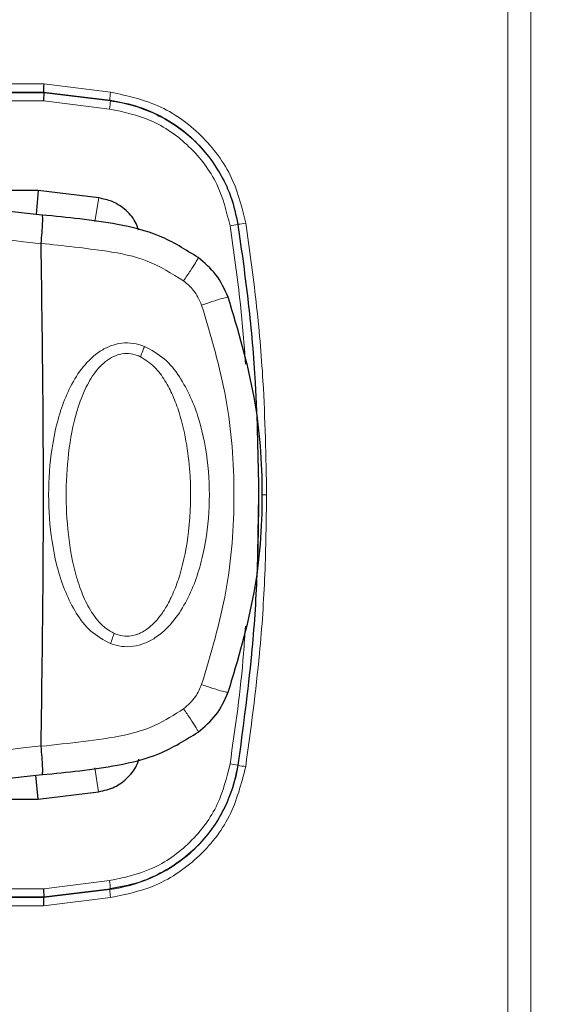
# Model space of a CAD drawing. Header units: millimetres. Extents: x 0 to 4205, y 0 to 2970.
# Tile 58 of 87: x 2114 to 2147, y 1866 to 1926. Entities that reach past the tile are written whole.
import ezdxf

# ---------------------------------------------------------------- set-up
doc = ezdxf.new("R2010")
doc.units = ezdxf.units.MM
doc.header["$LTSCALE"] = 5
doc.styles.add('SLDTEXTSTYLE0', font='TXT', dxfattribs={"width": 0.605})
doc.dimstyles.new('SLDDIMSTYLE0', dxfattribs={"dimtxt": 12.841593, "dimasz": 16.5, "dimexe": 0, "dimexo": 0.0625, "dimgap": 3.210398, "dimtad": 1, "dimdec": 0, "dimrnd": 1e-09, "dimzin": 12, "dimdsep": 46, "dimtxsty": 'SLDTEXTSTYLE0', "dimsah": 1, "dimcen": 0.09, "dimadec": 0, "dimazin": 3, "dimtfac": 1, "dimtdec": 1, "dimtofl": 0, "dimtmove": 0, "dimatfit": 3, "dimfxl": 0, "dimfrac": 2, "dimtolj": 1, "dimtzin": 12, "dimarcsym": 0})

# ---------------------------------------------------------------- blocks, each defined once
blk = doc.blocks.new('_D_7')
at = {"color": 7, "linetype": 'Continuous', "lineweight": 0}
for p, q in [((2163.821, 2742.16), (2159.412, 2742.16)), ((2159.412, 2742.16), (2159.412, 2722.438)), ((2198.119, 2742.16), (2202.529, 2742.16)), ((2202.529, 2742.16), (2202.529, 2722.438)), ((1950.031, 2550.636), (1950.031, 2724.499)), ((2399.561, 1699.776), (2399.561, 2724.499)), ((2159.412, 2722.438), (2163.821, 2722.438)), ((2202.529, 2722.438), (2198.119, 2722.438)), ((1950.031, 2719.499), (2399.561, 2719.499))]:
    blk.add_line(p, q, dxfattribs=at)
at = {"color": 7, "linetype": 'Continuous', "lineweight": 18}
for points in [[(1950.031, 2719.499), (1966.531, 2716.999), (1966.531, 2721.999)], [(2399.561, 2719.499), (2383.061, 2721.999), (2383.061, 2716.999)]]:
    blk.add_solid(points, dxfattribs=at)
at = {"color": 7, "linetype": 'Continuous', "lineweight": 18, "char_height": 13.2292, "attachment_point": 1, "style": 'SLDTEXTSTYLE0'}
for s, insert in [('450', (2166.271, 2762.153)), ('17,7', (2163.821, 2739.492))]:
    blk.add_mtext(s, dxfattribs=dict(at, insert=insert))

msp = doc.modelspace()

# ---------------------------------------------------------------- linework, layer by layer
at = {"color": 8, "linetype": 'Continuous', "lineweight": 18}
for p, q in [((2143.734, 1716.646), (2143.734, 2586.695)), ((2145.127, 2586.695), (2145.127, 1716.646)), ((2097.75, 1921.652), (2115.526, 1921.651)), ((2115.526, 1921.651), (2119.59, 1921.152)), ((2115.512, 1921.151), (2097.767, 1921.152)), ((2097.803, 1921.116), (2115.546, 1921.115)), ((2119.546, 1920.656), (2115.512, 1921.151)), ((2115.546, 1921.115), (2119.577, 1920.62)), ((2115.532, 1920.615), (2097.82, 1920.617)), ((2119.533, 1920.124), (2115.532, 1920.615)), ((2119.577, 1920.62), (2119.546, 1920.656)), ((2118.87, 1914.717), (2118.641, 1913.276)), ((2127.328, 1913.108), (2127.328, 1913.113)), ((2128.512, 1893.08), (2128.592, 1896.667)), ((2127.327, 1880.23), (2127.326, 1880.224)), ((2118.867, 1878.621), (2118.64, 1880.065)), ((2115.531, 1872.723), (2119.532, 1873.214)), ((2097.818, 1872.723), (2115.531, 1872.723)), ((2115.51, 1872.187), (2119.544, 1872.683)), ((2119.576, 1872.718), (2115.544, 1872.223)), ((2119.576, 1872.718), (2119.544, 1872.683)), ((2097.765, 1872.187), (2115.51, 1872.187)), ((2115.544, 1872.223), (2097.801, 1872.223)), ((2119.588, 1872.187), (2115.524, 1871.688)), ((2115.524, 1871.688), (2097.748, 1871.688))]:
    msp.add_line(p, q, dxfattribs=at)
at = {"color": 7, "linetype": 'Continuous', "lineweight": 25}
for p, q in [((2115.546, 1921.115), (2115.512, 1921.151)), ((2115.199, 1915.168), (2097.818, 1915.169)), ((2115.199, 1915.168), (2115.06, 1913.721)), ((2118.87, 1914.717), (2115.199, 1915.168)), ((2115.437, 1913.68), (2108.174, 1914.47)), ((2108.174, 1878.871), (2115.437, 1879.661)), ((2115.197, 1878.17), (2115.058, 1879.619)), ((2115.197, 1878.17), (2118.867, 1878.621)), ((2097.817, 1878.17), (2115.197, 1878.17)), ((2115.544, 1872.223), (2115.51, 1872.187))]:
    msp.add_line(p, q, dxfattribs=at)
at = {"color": 8, "linetype": 'Continuous', "lineweight": 18, "flags": 128}
for points in [[(2115.366, 1911.938), (2114.861, 1911.995), (2114.308, 1912.057), (2113.706, 1912.126), (2112.552, 1912.26), (2112.112, 1912.31), (2112.059, 1912.316), (2112.05, 1912.318), (2112.048, 1912.318), (2112.048, 1912.318), (2112.048, 1912.318), (2112.048, 1912.318), (2112.048, 1912.318), (2112.048, 1912.318), (2112.048, 1912.318), (2112.047, 1912.318), (2108.726, 1912.68)], [(2129.075, 1896.667), (2128.98, 1896.667), (2128.889, 1896.667), (2128.806, 1896.667)]]:
    msp.add_lwpolyline(points, dxfattribs=at)
at = {"color": 8, "linetype": 'Continuous', "lineweight": 18}
for centre, radius, start, end in [((2123.408, 1920.563), 3.864, 171.23326, 178.6225), ((2115.715, 1920.713), 3.864, 351.23326, 358.6225), ((2123.55, 1935.135), 22.349, 278.49492, 279.73261), ((2131.106, 1891.086), 22.349, 98.49492, 99.73261), ((2123.549, 1858.214), 22.338, 80.26257, 81.50086), ((2131.105, 1902.24), 22.338, 260.26257, 261.50086), ((2115.713, 1872.626), 3.864, 1.37311, 8.76237), ((2123.406, 1872.775), 3.864, 181.37311, 188.76237)]:
    msp.add_arc(centre, radius, start, end, dxfattribs=at)
at = {"color": 7, "linetype": 'Continuous', "lineweight": 25}
for centre, major_axis, ratio, start_param, end_param in [((2115.543, 1921.651), (0.031, 0.5), 0.034769, 1.572926, 3.108815), ((2115.515, 1920.615), (0.031, 0.5), 0.034769, 4.714518, 6.250408), ((2115.513, 1872.723), (-0.031, 0.5), 0.03477, 3.174373, 4.710262), ((2115.541, 1871.688), (-0.031, 0.5), 0.03477, 0.03278, 1.56867)]:
    msp.add_ellipse(centre, major_axis=major_axis, ratio=ratio, start_param=start_param, end_param=end_param, dxfattribs=at)
at = {"color": 8, "linetype": 'Continuous', "lineweight": 18}
for points, knots in [([(2119.59, 1921.152), (2120.638, 1920.917), (2122.732, 1920.449), (2125.336, 1918.476), (2127.136, 1915.972), (2127.595, 1914.061), (2127.804, 1913.19)], [0, 0, 0, 0, 0.26086, 0.521401, 0.781849, 1, 1, 1, 1]), ([(2127.328, 1913.113), (2127.328, 1913.113), (2127.199, 1913.946), (2126.655, 1915.741), (2125.004, 1918.136), (2123.013, 1919.573), (2121.149, 1920.363), (2120.152, 1920.545), (2119.546, 1920.656)], [0, 0, 0, 0, 0.000005, 0.217958, 0.478169, 0.73848, 0.841143, 1, 1, 1, 1]), ([(2126.851, 1913.031), (2126.635, 1913.896), (2126.188, 1915.687), (2124.452, 1917.939), (2122.153, 1919.563), (2120.377, 1919.943), (2119.533, 1920.124)], [0, 0, 0, 0, 0.243221, 0.50366, 0.764425, 1, 1, 1, 1]), ([(2127.794, 1904.618), (2127.702, 1905.829), (2127.487, 1908.644), (2127.082, 1911.438), (2126.851, 1913.031)], [0, 0, 0, 0, 0.430011, 1, 1, 1, 1]), ([(2127.804, 1913.19), (2128.029, 1911.597), (2128.478, 1908.41), (2128.959, 1902.898), (2129.032, 1898.978), (2129.075, 1896.667)], [0, 0, 0, 0, 0.291001, 0.582003, 1, 1, 1, 1]), ([(2124.026, 1909.678), (2123.308, 1910.126), (2121.867, 1911.026), (2119.535, 1911.474), (2117.377, 1911.74), (2116.043, 1911.883), (2115.367, 1911.956)], [0, 0, 0, 0, 0.277142, 0.555832, 0.774947, 1, 1, 1, 1]), ([(2124.026, 1909.678), (2124.172, 1909.89), (2124.463, 1910.314), (2124.753, 1910.768), (2124.909, 1911.04), (2124.91, 1911.076), (2124.91, 1911.093)], [0, 0, 0, 0, 0.279675, 0.559375, 0.779693, 1, 1, 1, 1]), ([(2125.127, 1908.203), (2124.982, 1908.526), (2124.722, 1909.101), (2124.238, 1909.502), (2124.026, 1909.678)], [0, 0, 0, 0, 0.5608569, 1, 1, 1, 1]), ([(2125.127, 1908.203), (2125.374, 1908.287), (2125.868, 1908.456), (2126.39, 1908.614), (2126.694, 1908.692), (2126.724, 1908.682), (2126.74, 1908.677)], [0, 0, 0, 0, 0.279666, 0.559359, 0.779685, 1, 1, 1, 1]), ([(2125.127, 1885.138), (2125.686, 1887.016), (2126.802, 1890.773), (2127.233, 1896.666), (2126.804, 1902.561), (2125.686, 1906.323), (2125.127, 1908.203)], [0, 0, 0, 0, 0.24982, 0.499667, 0.750009, 1, 1, 1, 1]), ([(2119.584, 1887.624), (2119.166, 1887.852), (2118.333, 1888.307), (2117.183, 1889.849), (2116.305, 1892.068), (2115.838, 1894.888), (2115.788, 1897.745), (2116.146, 1900.578), (2116.878, 1902.863), (2117.877, 1904.478), (2118.739, 1905.31), (2119.578, 1905.744), (2120.265, 1905.914), (2120.98, 1905.913), (2121.43, 1905.768), (2121.656, 1905.696)], [0, 0, 0, 0, 0.0626638, 0.1250445, 0.2500442, 0.3751137, 0.4998854, 0.6250259, 0.7502381, 0.8129797, 0.8753757, 0.906591, 0.9376671, 0.9688319, 1, 1, 1, 1]), ([(2119.804, 1888.249), (2119.643, 1888.336), (2119.306, 1888.518), (2118.737, 1889.069), (2118.179, 1889.912), (2117.688, 1891.067), (2117.219, 1892.727), (2116.911, 1894.914), (2116.861, 1897.549), (2117.115, 1900.159), (2117.642, 1902.266), (2118.37, 1903.775), (2119, 1904.577), (2119.626, 1905.029), (2120.141, 1905.232), (2120.688, 1905.29), (2121.037, 1905.194), (2121.214, 1905.145)], [0, 0, 0, 0, 0.027474, 0.057635, 0.117994, 0.17818, 0.245214, 0.376012, 0.507602, 0.6391, 0.767909, 0.830273, 0.889658, 0.918794, 0.945679, 0.972567, 1, 1, 1, 1]), ([(2121.656, 1905.696), (2122.074, 1905.466), (2122.912, 1905.006), (2124.107, 1903.484), (2125.059, 1901.28), (2125.581, 1898.46), (2125.638, 1895.597), (2125.237, 1892.762), (2124.437, 1890.489), (2123.388, 1888.889), (2122.508, 1888.064), (2121.665, 1887.62), (2120.978, 1887.436), (2120.261, 1887.419), (2119.81, 1887.555), (2119.584, 1887.624)], [0, 0, 0, 0, 0.0624, 0.124898, 0.24985, 0.374994, 0.4999, 0.624971, 0.750168, 0.812915, 0.875313, 0.906508, 0.937663, 0.968808, 1, 1, 1, 1]), ([(2121.407, 1905.065), (2121.454, 1905.181), (2121.539, 1905.39), (2121.62, 1905.602), (2121.656, 1905.696)], [0, 0, 0, 0, 0.559856, 1, 1, 1, 1]), ([(2121.407, 1905.065), (2121.702, 1904.875), (2122.299, 1904.492), (2122.91, 1903.627), (2123.4, 1902.685), (2123.878, 1901.381), (2124.248, 1899.737), (2124.502, 1897.319), (2124.433, 1894.652), (2123.988, 1892.296), (2123.456, 1890.79), (2123.043, 1889.946), (2122.602, 1889.277), (2122.194, 1888.82), (2121.813, 1888.504), (2121.544, 1888.339), (2121.355, 1888.249), (2121.277, 1888.216), (2121.232, 1888.2), (2121.22, 1888.196), (2121.213, 1888.194)], [0, 0, 0, 0, 0.055787, 0.112561, 0.166228, 0.225377, 0.333466, 0.434107, 0.612514, 0.75674, 0.814281, 0.86684, 0.906274, 0.941968, 0.964367, 0.985282, 0.992298, 0.997923, 0.998907, 1, 1, 1, 1]), ([(2121.407, 1905.065), (2121.371, 1905.081), (2121.308, 1905.11), (2121.242, 1905.134), (2121.214, 1905.145)], [0, 0, 0, 0, 0.563398, 1, 1, 1, 1]), ([(2129.075, 1896.667), (2129.053, 1895.058), (2129.009, 1891.84), (2128.641, 1886.321), (2128.114, 1882.437), (2127.803, 1880.148)], [0, 0, 0, 0, 0.291062, 0.582124, 1, 1, 1, 1]), ([(2126.85, 1880.306), (2127.174, 1882.542), (2127.577, 1885.329), (2127.752, 1888.138), (2127.787, 1888.694)], [0, 0, 0, 0, 0.801948, 1, 1, 1, 1]), ([(2119.584, 1887.624), (2119.628, 1887.742), (2119.707, 1887.953), (2119.774, 1888.159), (2119.804, 1888.249)], [0, 0, 0, 0, 0.55986, 1, 1, 1, 1]), ([(2121.213, 1888.194), (2121.094, 1888.159), (2120.804, 1888.074), (2120.312, 1888.068), (2119.975, 1888.188), (2119.804, 1888.249)], [0, 0, 0, 0, 0.258591, 0.625732, 1, 1, 1, 1]), ([(2124.026, 1883.663), (2124.294, 1883.894), (2124.771, 1884.307), (2125.019, 1884.884), (2125.127, 1885.138)], [0, 0, 0, 0, 0.5605007, 1, 1, 1, 1]), ([(2125.127, 1885.138), (2125.374, 1885.054), (2125.868, 1884.885), (2126.39, 1884.726), (2126.694, 1884.649), (2126.724, 1884.659), (2126.74, 1884.664)], [0, 0, 0, 0, 0.2796661, 0.5593587, 0.7796846, 1, 1, 1, 1]), ([(2115.367, 1881.385), (2116.222, 1881.477), (2117.918, 1881.659), (2120.253, 1881.969), (2122.353, 1882.575), (2123.466, 1883.299), (2124.026, 1883.663)], [0, 0, 0, 0, 0.284959, 0.564422, 0.780726, 1, 1, 1, 1]), ([(2124.026, 1883.663), (2124.172, 1883.451), (2124.463, 1883.027), (2124.753, 1882.573), (2124.909, 1882.301), (2124.91, 1882.265), (2124.91, 1882.247)], [0, 0, 0, 0, 0.279675, 0.559375, 0.779693, 1, 1, 1, 1]), ([(2108.726, 1880.66), (2109.432, 1880.735), (2110.409, 1880.837), (2111.569, 1880.968), (2112.253, 1881.047), (2113.01, 1881.134), (2114.062, 1881.256), (2114.887, 1881.349), (2115.366, 1881.403)], [0, 0, 0, 0, 0.318703, 0.441175, 0.524301, 0.627423, 0.783426, 1, 1, 1, 1]), ([(2119.532, 1873.214), (2120.404, 1873.404), (2122.209, 1873.796), (2124.514, 1875.461), (2126.207, 1877.706), (2126.643, 1879.469), (2126.85, 1880.306)], [0, 0, 0, 0, 0.243837, 0.504099, 0.764438, 1, 1, 1, 1]), ([(2119.544, 1872.683), (2119.544, 1872.683), (2120.383, 1872.786), (2122.196, 1873.275), (2124.641, 1874.852), (2126.138, 1876.796), (2126.984, 1878.632), (2127.197, 1879.623), (2127.326, 1880.224)], [0, 0, 0, 0, 0.000005, 0.218857, 0.478946, 0.738883, 0.841493, 1, 1, 1, 1]), ([(2127.803, 1880.148), (2127.536, 1879.109), (2127.003, 1877.031), (2124.953, 1874.492), (2122.394, 1872.77), (2120.468, 1872.369), (2119.588, 1872.187)], [0, 0, 0, 0, 0.260478, 0.520651, 0.780967, 1, 1, 1, 1])]:
    msp.add_open_spline(points, degree=3, knots=knots, dxfattribs=at)
at = {"color": 7, "linetype": 'Continuous', "lineweight": 25}
for points, knots in [([(2119.577, 1920.62), (2119.577, 1920.62), (2120.476, 1920.509), (2122.346, 1919.983), (2124.801, 1918.321), (2126.234, 1916.372), (2127.016, 1914.589), (2127.21, 1913.668), (2127.328, 1913.108)], [0, 0, 0, 0, 0.000005, 0.235389, 0.495967, 0.756228, 0.851834, 1, 1, 1, 1]), ([(2121.282, 1912.751), (2121.243, 1912.888), (2121.111, 1913.35), (2120.557, 1913.985), (2119.757, 1914.534), (2119.148, 1914.659), (2118.87, 1914.717)], [0, 0, 0, 0, 0.129518, 0.435972, 0.742776, 1, 1, 1, 1]), ([(2115.367, 1911.956), (2115.388, 1912.179), (2115.432, 1912.644), (2115.465, 1913.185), (2115.469, 1913.497), (2115.459, 1913.652), (2115.445, 1913.67), (2115.437, 1913.68)], [0, 0, 0, 0, 0.239584, 0.499313, 0.710047, 0.845198, 1, 1, 1, 1]), ([(2124.91, 1911.093), (2124.145, 1911.574), (2122.629, 1912.526), (2119.367, 1913.302), (2116.966, 1913.533), (2115.437, 1913.68)], [0, 0, 0, 0, 0.270006, 0.535197, 1, 1, 1, 1]), ([(2127.328, 1913.108), (2127.554, 1911.507), (2128.004, 1908.306), (2128.479, 1902.821), (2128.55, 1898.936), (2128.592, 1896.667)], [0, 0, 0, 0, 0.293822, 0.587642, 1, 1, 1, 1]), ([(2115.366, 1911.938), (2115.366, 1911.942), (2115.366, 1911.948), (2115.366, 1911.954), (2115.367, 1911.956)], [0, 0, 0, 0, 0.559835, 1, 1, 1, 1]), ([(2115.366, 1881.403), (2115.417, 1884.787), (2115.517, 1891.556), (2115.517, 1901.785), (2115.417, 1908.554), (2115.366, 1911.938)], [0, 0, 0, 0, 0.3333382, 0.6666618, 1, 1, 1, 1]), ([(2126.74, 1908.677), (2126.523, 1909.16), (2126.098, 1910.107), (2125.3, 1910.769), (2124.91, 1911.093)], [0, 0, 0, 0, 0.5105557, 1, 1, 1, 1]), ([(2126.74, 1884.664), (2127.342, 1886.669), (2128.516, 1890.58), (2128.955, 1896.666), (2128.518, 1902.754), (2127.342, 1906.67), (2126.74, 1908.677)], [0, 0, 0, 0, 0.256119, 0.499669, 0.743622, 1, 1, 1, 1]), ([(2128.592, 1896.667), (2128.57, 1895.051), (2128.526, 1891.818), (2128.156, 1886.326), (2127.632, 1882.477), (2127.327, 1880.23)], [0, 0, 0, 0, 0.293884, 0.587766, 1, 1, 1, 1]), ([(2124.91, 1882.247), (2125.3, 1882.572), (2126.098, 1883.234), (2126.523, 1884.181), (2126.74, 1884.664)], [0, 0, 0, 0, 0.489444, 1, 1, 1, 1]), ([(2115.437, 1879.661), (2116.966, 1879.808), (2119.367, 1880.039), (2122.629, 1880.815), (2124.145, 1881.767), (2124.91, 1882.247)], [0, 0, 0, 0, 0.4648, 0.729984, 1, 1, 1, 1]), ([(2115.366, 1881.403), (2115.366, 1881.399), (2115.366, 1881.393), (2115.366, 1881.387), (2115.367, 1881.385)], [0, 0, 0, 0, 0.559835, 1, 1, 1, 1]), ([(2115.437, 1879.661), (2115.445, 1879.67), (2115.459, 1879.689), (2115.469, 1879.844), (2115.465, 1880.156), (2115.432, 1880.697), (2115.388, 1881.162), (2115.367, 1881.385)], [0, 0, 0, 0, 0.154786, 0.289933, 0.500687, 0.760403, 1, 1, 1, 1]), ([(2118.867, 1878.621), (2119.2, 1878.695), (2119.865, 1878.843), (2120.678, 1879.473), (2121.164, 1880.094), (2121.276, 1880.507), (2121.3, 1880.594)], [0, 0, 0, 0, 0.30646, 0.611879, 0.917627, 1, 1, 1, 1]), ([(2127.327, 1880.23), (2127.327, 1880.23), (2127.188, 1879.334), (2126.604, 1877.483), (2124.867, 1875.083), (2122.876, 1873.712), (2121.069, 1872.985), (2120.141, 1872.819), (2119.576, 1872.718)], [0, 0, 0, 0, 0.000005, 0.235396, 0.495557, 0.755632, 0.851305, 1, 1, 1, 1])]:
    msp.add_open_spline(points, degree=3, knots=knots, dxfattribs=at)

# ---------------------------------------------------------------- dimensions: what is measured, and where the dimension line sits
at = {"color": 7, "linetype": 'Continuous', "lineweight": 18}
dim = msp.add_linear_dim(base=(2399.561, 2719.499), p1=(1950.031, 2550.636), p2=(2399.561, 1699.776), dimstyle='SLDDIMSTYLE0', dxfattribs=at)
dim.commit()
dim.dimension.update_dxf_attribs({"geometry": '_D_7', "text_midpoint": (2180.97, 2719.499), "dimtype": 160})

doc.saveas('drawing.dxf')
